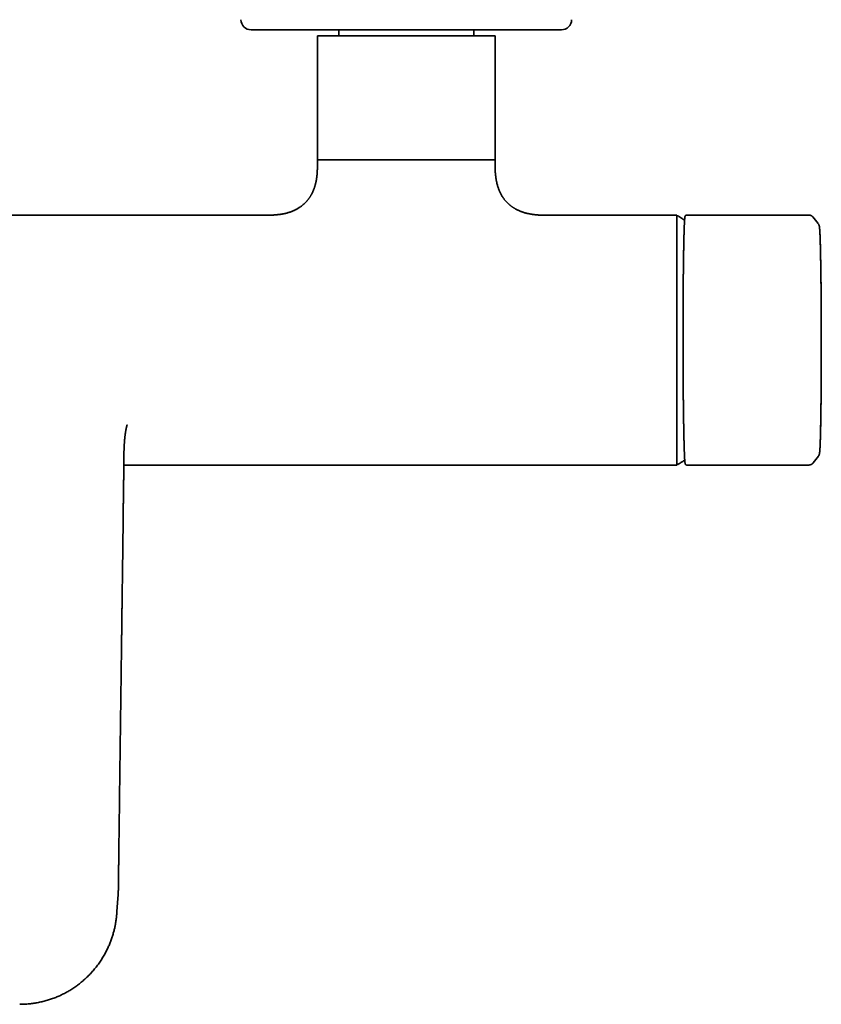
# Model space of a CAD drawing. Header units: millimetres. Extents: x 8 to 935, y 12 to 397.
# Tile 3 of 10: x 468 to 623, y 32 to 223. Entities that reach past the tile are written whole.
import ezdxf

# ---------------------------------------------------------------- set-up
doc = ezdxf.new("R2010")
doc.units = ezdxf.units.MM

msp = doc.modelspace()

# ---------------------------------------------------------------- linework, layer by layer
at = {"color": 7, "linetype": 'Continuous', "lineweight": 35}
for p, q in [((512.83, 221.4), (573, 221.4)), ((525.66, 220.2), (525.66, 194.69)), ((560.16, 220.2), (525.66, 220.2)), ((529.81, 221.4), (529.81, 220.2)), ((556.01, 220.2), (556.01, 221.4)), ((560.16, 194.69), (560.16, 220.2)), ((525.66, 196.2), (525.66, 194.69)), ((560.16, 196.2), (525.66, 196.2)), ((560.16, 194.69), (560.16, 196.2)), ((516.29, 185.45), (419.53, 185.45)), ((595.41, 185.45), (569.54, 185.45)), ((595.41, 136.95), (595.41, 185.45)), ((621, 185.47), (597.31, 185.46)), ((621, 185.47), (621, 185.47)), ((621.79, 185.09), (621.79, 185.1)), ((622.82, 183.8), (621.79, 185.09)), ((621.83, 137.36), (622.86, 138.67)), ((488.12, 136.95), (595.41, 136.95)), ((597.34, 136.96), (621.03, 136.97)), ((621.03, 136.97), (621.03, 136.97)), ((621.83, 137.36), (621.8, 137.33))]:
    msp.add_line(p, q, dxfattribs=at)
for centre, radius, start, end in [((512.83, 223.4), 2, 180.9548, 270), ((573, 223.4), 2, 270, 359.0452), ((595.56, 185.18), 0.15, 58.2338, 180), ((595.56, 137.21), 0.15, 180, 301.7662)]:
    msp.add_arc(centre, radius, start, end, dxfattribs=at)
for points, knots in [([(525.66, 194.7), (525.66, 194.62), (525.66, 194.45), (525.66, 194.17), (525.64, 193.86), (525.63, 193.57), (525.6, 193.28), (525.57, 193.02), (525.54, 192.76), (525.51, 192.52), (525.47, 192.29), (525.43, 192.07), (525.38, 191.84), (525.33, 191.6), (525.26, 191.35), (525.19, 191.11), (525.12, 190.88), (525.05, 190.67), (524.98, 190.46), (524.9, 190.26), (524.81, 190.07), (524.73, 189.87), (524.64, 189.69), (524.55, 189.52), (524.46, 189.37), (524.38, 189.22), (524.29, 189.08), (524.21, 188.95), (524.12, 188.82), (524.04, 188.7), (523.96, 188.6), (523.88, 188.49), (523.8, 188.39), (523.71, 188.28), (523.61, 188.16), (523.51, 188.05), (523.4, 187.93), (523.28, 187.81), (523.15, 187.68), (523.01, 187.55), (522.86, 187.43), (522.71, 187.31), (522.56, 187.19), (522.4, 187.08), (522.24, 186.96), (522.06, 186.84), (521.87, 186.73), (521.67, 186.62), (521.47, 186.51), (521.26, 186.41), (521.05, 186.32), (520.83, 186.22), (520.61, 186.13), (520.37, 186.05), (520.12, 185.97), (519.86, 185.89), (519.6, 185.82), (519.33, 185.76), (519.07, 185.7), (518.82, 185.65), (518.55, 185.61), (518.28, 185.57), (517.99, 185.54), (517.71, 185.51), (517.42, 185.48), (517.12, 185.47), (516.82, 185.45), (516.54, 185.45), (516.37, 185.45), (516.29, 185.45)], [0, 0, 0, 0, 0.014473, 0.035463, 0.05572, 0.075269, 0.094136, 0.112347, 0.128937, 0.144983, 0.160505, 0.17552, 0.190044, 0.207885, 0.224988, 0.241383, 0.257098, 0.27216, 0.286593, 0.30042, 0.315131, 0.329143, 0.34248, 0.355163, 0.367212, 0.378644, 0.389472, 0.399712, 0.409818, 0.419301, 0.42817, 0.436583, 0.445443, 0.454894, 0.46467, 0.47501, 0.485917, 0.497396, 0.509454, 0.522099, 0.535342, 0.547433, 0.560003, 0.573067, 0.586638, 0.600734, 0.615374, 0.63058, 0.646373, 0.661045, 0.67623, 0.69195, 0.708229, 0.72509, 0.742242, 0.760009, 0.778417, 0.797496, 0.814233, 0.831495, 0.8493, 0.86767, 0.886627, 0.906192, 0.925216, 0.94482, 0.965023, 0.985847, 1, 1, 1, 1]), ([(569.54, 185.45), (569.43, 185.45), (569.21, 185.45), (568.9, 185.46), (568.6, 185.47), (568.31, 185.49), (568.03, 185.52), (567.76, 185.54), (567.51, 185.58), (567.27, 185.61), (567.04, 185.65), (566.82, 185.69), (566.59, 185.74), (566.35, 185.79), (566.1, 185.86), (565.86, 185.92), (565.64, 185.99), (565.42, 186.06), (565.22, 186.14), (565.02, 186.21), (564.82, 186.3), (564.63, 186.38), (564.45, 186.47), (564.28, 186.56), (564.12, 186.64), (563.97, 186.73), (563.83, 186.81), (563.7, 186.89), (563.57, 186.98), (563.45, 187.06), (563.34, 187.13), (563.24, 187.21), (563.13, 187.29), (563.03, 187.38), (562.91, 187.48), (562.8, 187.58), (562.68, 187.69), (562.55, 187.81), (562.43, 187.93), (562.3, 188.07), (562.17, 188.21), (562.05, 188.36), (561.93, 188.51), (561.82, 188.66), (561.7, 188.83), (561.58, 189), (561.47, 189.19), (561.36, 189.38), (561.25, 189.58), (561.15, 189.79), (561.05, 189.99), (560.96, 190.21), (560.87, 190.43), (560.78, 190.67), (560.7, 190.91), (560.62, 191.16), (560.55, 191.43), (560.48, 191.69), (560.43, 191.95), (560.38, 192.2), (560.33, 192.46), (560.29, 192.73), (560.26, 193.01), (560.23, 193.3), (560.2, 193.58), (560.18, 193.88), (560.17, 194.18), (560.17, 194.45), (560.17, 194.63), (560.17, 194.7)], [0, 0, 0, 0, 0.02153, 0.042322, 0.062401, 0.081791, 0.100516, 0.1186, 0.135084, 0.151036, 0.166473, 0.181412, 0.19587, 0.213636, 0.230675, 0.247015, 0.262682, 0.277703, 0.292101, 0.305898, 0.320581, 0.334568, 0.347885, 0.360551, 0.372587, 0.384008, 0.394829, 0.405065, 0.41517, 0.424657, 0.433532, 0.441916, 0.450698, 0.46007, 0.469768, 0.480027, 0.49085, 0.502241, 0.514205, 0.526751, 0.539888, 0.551879, 0.564344, 0.577294, 0.590744, 0.604711, 0.619212, 0.634269, 0.649904, 0.664426, 0.679453, 0.695006, 0.71111, 0.727789, 0.744755, 0.762328, 0.780536, 0.79941, 0.815969, 0.833049, 0.850671, 0.868856, 0.887626, 0.907005, 0.925854, 0.945285, 0.965319, 0.985976, 1, 1, 1, 1]), ([(596.91, 184.47), (596.84, 184.52), (596.69, 184.62), (596.46, 184.78), (596.2, 184.95), (595.94, 185.12), (595.76, 185.24), (595.66, 185.3), (595.64, 185.31)], [0, 0, 0, 0, 0.156571, 0.359928, 0.563364, 0.766881, 0.970481, 1, 1, 1, 1]), ([(597.31, 185.46), (597.3, 185.46), (597.27, 185.46), (597.25, 185.45), (597.22, 185.44), (597.2, 185.44), (597.18, 185.43), (597.16, 185.42), (597.15, 185.41), (597.14, 185.41), (597.13, 185.4), (597.12, 185.4), (597.11, 185.39), (597.1, 185.37), (597.08, 185.36), (597.07, 185.34), (597.06, 185.33), (597.05, 185.32), (597.04, 185.31), (597.04, 185.3), (597.03, 185.29), (597.03, 185.28), (597.02, 185.27), (597.02, 185.26), (597.01, 185.25), (597.01, 185.24), (597, 185.22), (597, 185.21), (596.99, 185.2), (596.99, 185.18), (596.99, 185.17), (596.98, 185.16), (596.98, 185.15), (596.98, 185.14), (596.98, 185.13), (596.97, 185.11), (596.97, 185.08), (596.97, 185.05), (596.96, 185.03), (596.96, 185.01), (596.96, 184.99), (596.95, 184.97), (596.95, 184.95), (596.95, 184.94), (596.95, 184.92), (596.95, 184.91), (596.94, 184.9), (596.94, 184.89), (596.94, 184.88), (596.94, 184.87), (596.94, 184.86), (596.94, 184.86), (596.94, 184.85), (596.94, 184.84), (596.94, 184.83), (596.94, 184.81), (596.93, 184.79), (596.93, 184.77), (596.93, 184.75), (596.93, 184.73), (596.93, 184.7), (596.92, 184.67), (596.92, 184.63), (596.92, 184.58), (596.91, 184.53), (596.91, 184.47), (596.9, 184.41), (596.9, 184.34), (596.89, 184.26), (596.89, 184.18), (596.89, 184.1), (596.88, 184), (596.88, 183.9), (596.87, 183.8), (596.86, 183.68), (596.86, 183.56), (596.85, 183.42), (596.85, 183.28), (596.84, 183.13), (596.84, 182.98), (596.83, 182.81), (596.82, 182.63), (596.82, 182.44), (596.81, 182.23), (596.8, 182.01), (596.8, 181.78), (596.79, 181.54), (596.78, 181.3), (596.78, 181.05), (596.77, 180.8), (596.77, 180.54), (596.76, 180.28), (596.75, 180.02), (596.75, 179.76), (596.74, 179.5), (596.74, 179.24), (596.73, 178.97), (596.73, 178.69), (596.72, 178.4), (596.72, 178.08), (596.71, 177.76), (596.71, 177.45), (596.7, 177.14), (596.7, 176.82), (596.69, 176.49), (596.69, 176.16), (596.68, 175.83), (596.68, 175.51), (596.68, 175.19), (596.67, 174.87), (596.67, 174.56), (596.67, 174.24), (596.66, 173.93), (596.66, 173.62), (596.66, 173.31), (596.65, 173.01), (596.65, 172.72), (596.65, 172.44), (596.65, 172.19), (596.64, 171.95), (596.64, 171.72), (596.64, 171.5), (596.64, 171.28), (596.64, 171.07), (596.64, 170.83), (596.63, 170.56), (596.63, 170.26), (596.63, 169.95), (596.63, 169.62), (596.63, 169.27), (596.62, 168.91), (596.62, 168.53), (596.62, 168.14), (596.62, 167.74), (596.62, 167.34), (596.61, 166.93), (596.61, 166.53), (596.61, 166.11), (596.61, 165.68), (596.61, 165.25), (596.61, 164.8), (596.61, 164.34), (596.61, 163.88), (596.61, 163.41), (596.61, 162.93), (596.61, 162.44), (596.61, 161.95), (596.61, 161.45), (596.61, 160.94), (596.61, 160.44), (596.61, 159.94), (596.61, 159.43), (596.61, 158.91), (596.61, 158.38), (596.61, 157.86), (596.61, 157.35), (596.62, 156.84), (596.62, 156.32), (596.62, 155.8), (596.62, 155.3), (596.63, 154.81), (596.63, 154.35), (596.63, 153.9), (596.63, 153.45), (596.64, 153.02), (596.64, 152.59), (596.64, 152.17), (596.65, 151.73), (596.65, 151.3), (596.65, 150.88), (596.66, 150.47), (596.66, 150.07), (596.66, 149.67), (596.67, 149.29), (596.67, 148.92), (596.68, 148.56), (596.68, 148.21), (596.68, 147.88), (596.69, 147.54), (596.69, 147.2), (596.7, 146.87), (596.7, 146.55), (596.71, 146.24), (596.71, 145.95), (596.71, 145.66), (596.72, 145.39), (596.72, 145.13), (596.73, 144.88), (596.73, 144.67), (596.73, 144.49), (596.74, 144.34), (596.74, 144.19), (596.74, 144.04), (596.75, 143.88), (596.75, 143.71), (596.75, 143.51), (596.76, 143.31), (596.76, 143.09), (596.77, 142.87), (596.77, 142.65), (596.78, 142.43), (596.78, 142.21), (596.79, 142), (596.79, 141.78), (596.8, 141.57), (596.8, 141.36), (596.81, 141.15), (596.81, 140.93), (596.82, 140.71), (596.83, 140.48), (596.83, 140.26), (596.84, 140.05), (596.85, 139.87), (596.85, 139.7), (596.86, 139.54), (596.86, 139.38), (596.87, 139.23), (596.88, 139.09), (596.88, 138.96), (596.89, 138.83), (596.89, 138.71), (596.9, 138.6), (596.9, 138.5), (596.91, 138.41), (596.91, 138.32), (596.92, 138.23), (596.92, 138.16), (596.93, 138.08), (596.93, 138.02), (596.94, 137.96), (596.94, 137.9), (596.94, 137.85), (596.95, 137.79), (596.95, 137.74), (596.96, 137.69), (596.96, 137.65), (596.96, 137.61), (596.97, 137.58), (596.97, 137.56), (596.97, 137.55), (596.97, 137.53), (596.97, 137.52), (596.98, 137.5), (596.98, 137.48), (596.98, 137.46), (596.98, 137.44), (596.99, 137.42), (596.99, 137.4), (596.99, 137.38), (596.99, 137.36), (597, 137.34), (597, 137.32), (597, 137.3), (597.01, 137.29), (597.01, 137.27), (597.01, 137.26), (597.02, 137.25), (597.02, 137.24), (597.02, 137.23), (597.02, 137.22), (597.02, 137.21), (597.03, 137.2), (597.03, 137.19), (597.04, 137.18), (597.04, 137.17), (597.05, 137.15), (597.05, 137.14), (597.06, 137.12), (597.07, 137.11), (597.08, 137.09), (597.09, 137.08), (597.1, 137.06), (597.12, 137.05), (597.13, 137.04), (597.14, 137.03), (597.15, 137.02), (597.16, 137.02), (597.17, 137.01), (597.18, 137), (597.2, 136.99), (597.23, 136.98), (597.26, 136.97), (597.3, 136.96), (597.32, 136.96), (597.34, 136.96)], [0, 0, 0, 0, 0.000786, 0.001466, 0.00204, 0.002507, 0.003154, 0.003684, 0.004097, 0.004441, 0.004776, 0.005102, 0.005419, 0.006444, 0.007365, 0.008183, 0.008899, 0.009392, 0.009885, 0.010513, 0.011281, 0.01219, 0.013238, 0.014427, 0.015756, 0.016898, 0.018126, 0.01943, 0.020697, 0.022242, 0.023674, 0.024994, 0.026234, 0.027483, 0.028744, 0.030019, 0.033582, 0.037173, 0.039008, 0.040847, 0.04269, 0.044537, 0.04636, 0.047671, 0.048861, 0.049929, 0.050875, 0.051699, 0.052402, 0.052983, 0.053442, 0.053817, 0.054211, 0.055062, 0.056015, 0.057206, 0.058526, 0.059974, 0.06155, 0.063255, 0.065083, 0.066992, 0.069736, 0.072616, 0.075632, 0.078784, 0.082142, 0.085642, 0.089284, 0.093068, 0.096994, 0.101062, 0.105272, 0.109614, 0.114099, 0.118724, 0.123491, 0.1284, 0.133359, 0.138454, 0.143686, 0.149055, 0.154673, 0.160434, 0.166338, 0.172383, 0.178511, 0.184567, 0.190544, 0.196428, 0.202232, 0.207958, 0.213604, 0.219171, 0.224562, 0.229876, 0.235113, 0.240274, 0.246319, 0.252255, 0.258082, 0.263801, 0.269412, 0.274914, 0.280676, 0.286315, 0.291829, 0.29722, 0.302486, 0.307628, 0.312646, 0.317541, 0.322535, 0.327393, 0.332115, 0.336701, 0.34115, 0.345464, 0.349053, 0.352542, 0.35593, 0.359219, 0.362408, 0.365496, 0.368513, 0.372735, 0.377063, 0.381497, 0.386037, 0.391059, 0.396205, 0.401474, 0.406867, 0.412383, 0.418024, 0.423455, 0.428996, 0.434648, 0.440409, 0.44628, 0.452261, 0.458352, 0.464553, 0.470864, 0.477285, 0.483698, 0.490217, 0.496843, 0.503574, 0.510165, 0.516854, 0.523643, 0.530529, 0.537515, 0.544598, 0.551368, 0.558225, 0.56517, 0.572202, 0.579323, 0.585794, 0.592172, 0.598456, 0.604647, 0.610744, 0.616748, 0.622658, 0.629051, 0.63533, 0.641497, 0.64755, 0.65349, 0.659422, 0.665236, 0.670932, 0.676512, 0.681974, 0.687318, 0.692545, 0.698159, 0.703631, 0.708961, 0.714149, 0.719195, 0.724098, 0.72886, 0.733479, 0.737957, 0.742292, 0.745054, 0.747793, 0.75062, 0.753542, 0.756559, 0.759672, 0.763662, 0.767798, 0.772081, 0.77651, 0.781085, 0.785806, 0.790674, 0.795264, 0.799977, 0.804813, 0.809772, 0.814854, 0.820059, 0.825759, 0.831599, 0.83758, 0.843702, 0.84861, 0.853605, 0.858627, 0.863536, 0.868422, 0.873184, 0.877822, 0.882335, 0.886724, 0.890989, 0.89513, 0.899138, 0.903022, 0.906782, 0.910419, 0.913932, 0.917262, 0.920473, 0.923564, 0.926536, 0.929919, 0.933132, 0.936187, 0.939118, 0.941929, 0.944619, 0.945733, 0.946824, 0.94791, 0.949133, 0.950524, 0.952055, 0.953749, 0.955606, 0.957568, 0.959367, 0.961209, 0.963096, 0.965027, 0.967002, 0.969022, 0.971048, 0.972962, 0.974277, 0.975527, 0.976713, 0.977833, 0.978889, 0.979893, 0.980996, 0.982135, 0.983396, 0.984779, 0.986143, 0.987388, 0.988513, 0.989649, 0.990632, 0.991518, 0.992351, 0.993132, 0.99386, 0.994272, 0.994665, 0.995041, 0.995411, 0.995878, 0.996463, 0.997168, 0.997992, 0.998936, 1, 1, 1, 1]), ([(621.79, 185.1), (621.78, 185.1), (621.78, 185.11), (621.77, 185.12), (621.76, 185.12), (621.75, 185.13), (621.74, 185.14), (621.73, 185.16), (621.72, 185.17), (621.71, 185.18), (621.7, 185.19), (621.69, 185.2), (621.67, 185.21), (621.66, 185.23), (621.64, 185.24), (621.61, 185.27), (621.57, 185.29), (621.53, 185.32), (621.48, 185.35), (621.41, 185.38), (621.35, 185.41), (621.27, 185.43), (621.18, 185.45), (621.09, 185.47), (621.03, 185.47), (621, 185.47)], [0, 0, 0, 0, 0.079651, 0.151113, 0.214533, 0.270038, 0.317749, 0.357824, 0.390509, 0.416261, 0.436043, 0.444343, 0.454204, 0.469695, 0.490918, 0.517877, 0.550568, 0.588964, 0.633007, 0.682573, 0.737444, 0.797262, 0.861496, 0.929398, 1, 1, 1, 1]), ([(623.4, 169.4), (623.4, 169.41), (623.4, 169.48), (623.4, 169.65), (623.39, 169.91), (623.39, 170.21), (623.39, 170.51), (623.39, 170.83), (623.38, 171.15), (623.38, 171.48), (623.38, 171.81), (623.37, 172.14), (623.37, 172.46), (623.37, 172.78), (623.36, 173.09), (623.36, 173.4), (623.35, 173.74), (623.35, 174.1), (623.34, 174.49), (623.34, 174.87), (623.33, 175.24), (623.33, 175.61), (623.32, 175.96), (623.32, 176.31), (623.31, 176.65), (623.3, 177), (623.3, 177.34), (623.29, 177.67), (623.28, 177.99), (623.28, 178.31), (623.27, 178.62), (623.26, 178.93), (623.26, 179.22), (623.25, 179.5), (623.24, 179.77), (623.23, 180.02), (623.23, 180.27), (623.22, 180.51), (623.21, 180.69), (623.21, 180.82), (623.21, 180.9), (623.2, 180.98), (623.2, 181.06), (623.2, 181.13), (623.2, 181.19), (623.19, 181.25), (623.19, 181.3), (623.19, 181.35), (623.19, 181.39), (623.19, 181.43), (623.18, 181.46), (623.18, 181.49), (623.18, 181.51), (623.18, 181.53), (623.18, 181.54), (623.18, 181.55), (623.18, 181.56), (623.18, 181.58), (623.18, 181.6), (623.18, 181.63), (623.18, 181.67), (623.17, 181.71), (623.17, 181.75), (623.17, 181.79), (623.17, 181.89), (623.16, 182.01), (623.15, 182.15), (623.15, 182.25), (623.14, 182.37), (623.13, 182.5), (623.12, 182.61), (623.12, 182.68), (623.12, 182.71), (623.11, 182.75), (623.11, 182.79), (623.11, 182.81), (623.11, 182.84), (623.1, 182.86), (623.1, 182.87), (623.1, 182.89), (623.1, 182.91), (623.1, 182.92), (623.1, 182.94), (623.09, 182.96), (623.09, 182.98), (623.09, 183.01), (623.09, 183.03), (623.08, 183.06), (623.08, 183.08), (623.08, 183.11), (623.07, 183.13), (623.07, 183.16), (623.07, 183.18), (623.06, 183.21), (623.06, 183.23), (623.06, 183.25), (623.05, 183.27), (623.05, 183.3), (623.04, 183.32), (623.04, 183.34), (623.03, 183.37), (623.03, 183.39), (623.02, 183.4), (623.02, 183.42), (623.01, 183.43), (623.01, 183.45), (623, 183.47), (623, 183.49), (622.99, 183.51), (622.98, 183.52), (622.98, 183.54), (622.96, 183.57), (622.95, 183.6), (622.94, 183.63), (622.92, 183.65), (622.91, 183.67), (622.9, 183.69), (622.9, 183.7), (622.89, 183.71), (622.88, 183.72), (622.88, 183.73), (622.87, 183.74), (622.86, 183.75), (622.86, 183.75)], [0, 0, 0, 0, 0.001258, 0.009492, 0.021642, 0.034279, 0.047401, 0.06101, 0.075105, 0.089687, 0.104755, 0.118995, 0.133563, 0.1481, 0.16256, 0.176946, 0.191256, 0.210304, 0.229216, 0.247994, 0.266637, 0.285144, 0.303534, 0.321997, 0.340586, 0.359643, 0.37883, 0.398147, 0.417596, 0.437175, 0.456531, 0.476024, 0.495748, 0.515726, 0.534109, 0.552702, 0.571507, 0.590522, 0.609748, 0.616665, 0.62361, 0.630581, 0.637439, 0.643848, 0.649796, 0.655281, 0.660304, 0.664865, 0.668964, 0.6726, 0.675775, 0.678487, 0.680736, 0.681835, 0.682792, 0.683949, 0.685448, 0.687288, 0.68947, 0.69262, 0.696287, 0.700469, 0.705115, 0.709838, 0.714559, 0.736799, 0.750022, 0.763235, 0.7765, 0.796616, 0.816993, 0.823452, 0.829934, 0.836184, 0.842026, 0.847459, 0.851218, 0.854753, 0.858064, 0.86115, 0.864067, 0.867195, 0.870607, 0.874689, 0.879105, 0.883801, 0.888771, 0.894008, 0.900361, 0.90619, 0.91153, 0.916719, 0.922092, 0.927684, 0.933624, 0.938213, 0.942813, 0.947617, 0.952705, 0.957797, 0.96158, 0.965087, 0.968238, 0.971034, 0.973518, 0.976017, 0.97883, 0.981959, 0.982987, 0.984243, 0.985756, 0.987538, 0.989578, 0.991452, 0.992984, 0.994172, 0.995113, 0.995686, 0.996289, 0.997015, 0.997879, 0.998893, 1, 1, 1, 1]), ([(623.07, 139.29), (623.07, 139.3), (623.08, 139.31), (623.09, 139.34), (623.1, 139.38), (623.11, 139.44), (623.12, 139.51), (623.12, 139.59), (623.13, 139.68), (623.14, 139.79), (623.15, 139.91), (623.16, 140.04), (623.17, 140.19), (623.18, 140.34), (623.19, 140.51), (623.2, 140.7), (623.2, 140.89), (623.21, 141.1), (623.22, 141.32), (623.23, 141.55), (623.24, 141.79), (623.25, 142.04), (623.25, 142.3), (623.26, 142.57), (623.27, 142.86), (623.28, 143.15), (623.28, 143.45), (623.29, 143.77), (623.3, 144.1), (623.3, 144.44), (623.31, 144.78), (623.32, 145.14), (623.32, 145.51), (623.33, 145.89), (623.34, 146.27), (623.34, 146.67), (623.35, 147.07), (623.35, 147.48), (623.36, 147.9), (623.37, 148.32), (623.37, 148.75), (623.38, 149.18), (623.38, 149.63), (623.38, 150.08), (623.39, 150.54), (623.39, 151.01), (623.4, 151.49), (623.4, 151.97), (623.4, 152.46), (623.41, 152.95), (623.41, 153.45), (623.41, 153.95), (623.42, 154.45), (623.42, 154.96), (623.42, 155.47), (623.42, 155.98), (623.42, 156.49), (623.43, 157), (623.43, 157.52), (623.43, 158.05), (623.43, 158.58), (623.43, 159.11), (623.43, 159.64), (623.43, 160.17), (623.43, 160.7), (623.43, 161.24), (623.43, 161.77), (623.43, 162.31), (623.43, 162.84), (623.43, 163.37), (623.43, 163.89), (623.42, 164.42), (623.42, 164.93), (623.42, 165.45), (623.42, 165.97), (623.42, 166.48), (623.41, 167), (623.41, 167.51), (623.41, 168.02), (623.4, 168.53), (623.4, 169.03), (623.4, 169.53), (623.39, 170.02), (623.39, 170.51), (623.38, 170.99), (623.38, 171.46), (623.38, 171.93), (623.37, 172.38), (623.37, 172.83), (623.36, 173.27), (623.35, 173.71), (623.35, 174.14), (623.34, 174.57), (623.34, 174.99), (623.33, 175.4), (623.32, 175.81), (623.32, 176.2), (623.31, 176.59), (623.3, 176.97), (623.3, 177.33), (623.29, 177.69), (623.28, 178.04), (623.28, 178.37), (623.27, 178.7), (623.26, 179.01), (623.25, 179.31), (623.25, 179.61), (623.24, 179.89), (623.23, 180.17), (623.22, 180.43), (623.21, 180.69), (623.2, 180.93), (623.2, 181.16), (623.19, 181.38), (623.18, 181.58), (623.17, 181.78), (623.16, 181.96), (623.15, 182.13), (623.14, 182.28), (623.13, 182.43), (623.13, 182.56), (623.12, 182.68), (623.11, 182.78), (623.1, 182.88), (623.09, 182.96), (623.08, 183.03), (623.07, 183.09), (623.06, 183.13), (623.05, 183.16), (623.05, 183.17), (623.04, 183.18)], [0, 0, 0, 0, 0.007854, 0.015695, 0.023527, 0.031355, 0.039184, 0.046879, 0.054582, 0.0623, 0.070018, 0.077879, 0.08573, 0.093576, 0.101421, 0.10927, 0.117129, 0.125001, 0.132857, 0.1407, 0.148534, 0.156362, 0.164191, 0.171883, 0.179585, 0.1873, 0.195015, 0.202875, 0.210725, 0.21857, 0.226416, 0.234266, 0.242126, 0.249999, 0.257853, 0.265693, 0.273525, 0.281353, 0.289182, 0.296877, 0.304581, 0.3123, 0.320012, 0.327868, 0.335717, 0.343562, 0.351408, 0.359259, 0.367122, 0.374999, 0.382851, 0.39069, 0.398521, 0.406349, 0.414179, 0.421874, 0.429579, 0.4373, 0.445013, 0.452871, 0.46072, 0.468565, 0.476411, 0.484262, 0.492124, 0.5, 0.507856, 0.515698, 0.523531, 0.531359, 0.539188, 0.546881, 0.554584, 0.5623, 0.570018, 0.577878, 0.585729, 0.593575, 0.60142, 0.60927, 0.617129, 0.625001, 0.632858, 0.640701, 0.648534, 0.656363, 0.664191, 0.671884, 0.679586, 0.6873, 0.695016, 0.702875, 0.710725, 0.718571, 0.726416, 0.734267, 0.742126, 0.75, 0.757853, 0.765693, 0.773525, 0.781353, 0.789183, 0.796877, 0.804582, 0.8123, 0.820012, 0.827869, 0.835717, 0.843562, 0.851408, 0.85926, 0.867122, 0.874999, 0.882851, 0.89069, 0.898521, 0.906348, 0.914178, 0.921873, 0.929579, 0.9373, 0.945016, 0.952875, 0.960725, 0.968571, 0.976416, 0.984267, 0.992126, 1, 1, 1, 1]), ([(622.9, 138.73), (622.9, 138.73), (622.9, 138.74), (622.91, 138.75), (622.92, 138.77), (622.93, 138.78), (622.94, 138.79), (622.95, 138.81), (622.96, 138.83), (622.97, 138.85), (622.98, 138.88), (622.99, 138.91), (623, 138.93), (623.01, 138.95), (623.02, 138.96), (623.02, 138.98), (623.03, 138.99), (623.03, 138.99), (623.03, 139.01), (623.04, 139.02), (623.04, 139.04), (623.05, 139.05), (623.05, 139.07), (623.06, 139.09), (623.06, 139.11), (623.07, 139.13), (623.07, 139.15), (623.07, 139.16), (623.08, 139.18), (623.08, 139.19), (623.08, 139.21), (623.09, 139.24), (623.09, 139.27), (623.1, 139.3), (623.1, 139.32), (623.1, 139.33), (623.1, 139.35), (623.11, 139.37), (623.11, 139.39), (623.11, 139.41), (623.11, 139.43), (623.12, 139.46), (623.12, 139.48), (623.12, 139.5), (623.12, 139.52), (623.13, 139.55), (623.13, 139.58), (623.13, 139.61), (623.13, 139.64), (623.14, 139.67), (623.14, 139.7), (623.14, 139.74), (623.15, 139.79), (623.15, 139.86), (623.15, 139.92), (623.16, 139.99), (623.16, 140.05), (623.17, 140.11), (623.17, 140.17), (623.17, 140.22), (623.18, 140.28), (623.18, 140.33), (623.18, 140.41), (623.19, 140.51), (623.19, 140.64), (623.2, 140.74), (623.2, 140.8), (623.2, 140.83), (623.2, 140.86), (623.2, 140.88), (623.21, 140.9), (623.21, 140.92), (623.21, 140.93), (623.21, 140.95), (623.21, 140.96), (623.21, 140.98), (623.21, 141.01), (623.21, 141.04), (623.21, 141.08), (623.21, 141.12), (623.22, 141.17), (623.22, 141.22), (623.22, 141.28), (623.22, 141.34), (623.22, 141.41), (623.23, 141.48), (623.23, 141.58), (623.24, 141.71), (623.24, 141.88), (623.25, 142.06), (623.25, 142.25), (623.26, 142.47), (623.27, 142.72), (623.27, 143), (623.28, 143.29), (623.29, 143.58), (623.29, 143.88), (623.3, 144.19), (623.31, 144.5), (623.31, 144.83), (623.32, 145.15), (623.32, 145.49), (623.33, 145.82), (623.34, 146.15), (623.34, 146.48), (623.35, 146.82), (623.35, 147.17), (623.36, 147.52), (623.36, 147.88), (623.36, 148.25), (623.37, 148.61), (623.37, 148.99), (623.38, 149.38), (623.38, 149.73), (623.38, 150.03), (623.39, 150.29), (623.39, 150.55), (623.39, 150.8), (623.39, 151.05), (623.4, 151.29), (623.4, 151.52), (623.4, 151.75), (623.4, 151.98), (623.4, 152.2), (623.4, 152.42), (623.4, 152.59), (623.41, 152.69), (623.41, 152.72)], [0, 0, 0, 0, 0.0005916, 0.0019576, 0.0029892, 0.0034487, 0.0041255, 0.0051103, 0.0063693, 0.0079246, 0.0097751, 0.0116367, 0.0132569, 0.0146424, 0.0158024, 0.0170892, 0.0182845, 0.0194382, 0.0205504, 0.0233543, 0.0258633, 0.0283591, 0.0313249, 0.0347689, 0.0386903, 0.0423331, 0.0461152, 0.0497601, 0.0530889, 0.0561023, 0.0588409, 0.061531, 0.0761367, 0.0800641, 0.0839927, 0.087923, 0.0918717, 0.0960959, 0.1006839, 0.1053427, 0.1102132, 0.1148772, 0.1192947, 0.1234661, 0.1285632, 0.1339054, 0.1394999, 0.1453879, 0.1503634, 0.155666, 0.1612958, 0.1671005, 0.1779334, 0.1882711, 0.1981141, 0.2074625, 0.2163168, 0.224677, 0.2321073, 0.2392324, 0.2463016, 0.2533207, 0.2602896, 0.2749067, 0.2892989, 0.3034669, 0.3070485, 0.3102742, 0.3131395, 0.3156445, 0.317789, 0.3195446, 0.3209525, 0.3220871, 0.3233708, 0.3256593, 0.3284178, 0.3316462, 0.3353445, 0.3395126, 0.3441507, 0.3492586, 0.3546262, 0.3604301, 0.3666705, 0.3733448, 0.3801795, 0.3935308, 0.406784, 0.4224338, 0.4379447, 0.4533167, 0.4736864, 0.4938072, 0.5136791, 0.5333023, 0.5531011, 0.5727657, 0.5923022, 0.6117108, 0.6309913, 0.6501438, 0.6691685, 0.6871293, 0.7049747, 0.7227552, 0.7407558, 0.7590215, 0.7775521, 0.7952664, 0.8132162, 0.8314013, 0.8498217, 0.8684775, 0.8802571, 0.8921286, 0.9039497, 0.9154215, 0.9265347, 0.9372892, 0.9476853, 0.9577229, 0.9678541, 0.977592, 0.9869368, 0.9958883, 1, 1, 1, 1]), ([(488.14, 139.04), (488.14, 139.12), (488.15, 139.26), (488.15, 139.48), (488.15, 139.7), (488.16, 139.91), (488.17, 140.12), (488.17, 140.3), (488.18, 140.47), (488.19, 140.63), (488.2, 140.77), (488.2, 140.9), (488.21, 141.02), (488.22, 141.13), (488.22, 141.23), (488.23, 141.31), (488.23, 141.38), (488.24, 141.44), (488.24, 141.49), (488.24, 141.53), (488.25, 141.55), (488.25, 141.57), (488.25, 141.6), (488.25, 141.63), (488.26, 141.68), (488.26, 141.74), (488.26, 141.8), (488.27, 141.85), (488.27, 141.89), (488.28, 141.94), (488.28, 142), (488.29, 142.06), (488.29, 142.12), (488.3, 142.19), (488.31, 142.25), (488.31, 142.31), (488.32, 142.38), (488.33, 142.43), (488.33, 142.49), (488.34, 142.53), (488.34, 142.58), (488.35, 142.62), (488.35, 142.68), (488.36, 142.74), (488.37, 142.79), (488.37, 142.83), (488.38, 142.87), (488.38, 142.9), (488.39, 142.94), (488.39, 142.97), (488.4, 143.01), (488.4, 143.06), (488.41, 143.09), (488.42, 143.13), (488.42, 143.16), (488.43, 143.2), (488.43, 143.24), (488.44, 143.28), (488.44, 143.3), (488.45, 143.32), (488.45, 143.35), (488.46, 143.38), (488.46, 143.42), (488.47, 143.45), (488.47, 143.47)], [0, 0, 0, 0, 0.047426, 0.098984, 0.14867, 0.196199, 0.241337, 0.28389, 0.321502, 0.356571, 0.389013, 0.418763, 0.445771, 0.470001, 0.491428, 0.510053, 0.526116, 0.539689, 0.551745, 0.56079, 0.563552, 0.567388, 0.57312, 0.580745, 0.592681, 0.606437, 0.619188, 0.630772, 0.641193, 0.650542, 0.664367, 0.677796, 0.693363, 0.706984, 0.721701, 0.736128, 0.75013, 0.763708, 0.775984, 0.786197, 0.794785, 0.805738, 0.818928, 0.83202, 0.844369, 0.853549, 0.862072, 0.869866, 0.877019, 0.885403, 0.895174, 0.905329, 0.913913, 0.921173, 0.928462, 0.935982, 0.947531, 0.9588, 0.9621, 0.965721, 0.971295, 0.978895, 0.98848, 1, 1, 1, 1]), ([(488.47, 143.47), (488.47, 143.48), (488.48, 143.51), (488.48, 143.55), (488.49, 143.58), (488.5, 143.61), (488.5, 143.65), (488.51, 143.68), (488.52, 143.72), (488.52, 143.75), (488.53, 143.79), (488.54, 143.83), (488.54, 143.86), (488.55, 143.89), (488.56, 143.93), (488.56, 143.96), (488.57, 144), (488.58, 144.02), (488.58, 144.05), (488.59, 144.08), (488.59, 144.1), (488.6, 144.12), (488.6, 144.15), (488.61, 144.17), (488.61, 144.2), (488.62, 144.23), (488.63, 144.26), (488.63, 144.29), (488.64, 144.32), (488.65, 144.35), (488.65, 144.37), (488.66, 144.39), (488.66, 144.42), (488.67, 144.45), (488.68, 144.48), (488.68, 144.51), (488.69, 144.53), (488.7, 144.56), (488.7, 144.59), (488.71, 144.62), (488.72, 144.65), (488.73, 144.67), (488.74, 144.7), (488.74, 144.72), (488.75, 144.74), (488.75, 144.75), (488.75, 144.76), (488.76, 144.77), (488.76, 144.78), (488.76, 144.78), (488.76, 144.78), (488.76, 144.78)], [0, 0, 0, 0, 0.02899, 0.05231, 0.069992, 0.090722, 0.11061, 0.134445, 0.158719, 0.178744, 0.200473, 0.228291, 0.249641, 0.26825, 0.288351, 0.314283, 0.336572, 0.353358, 0.369162, 0.386318, 0.403288, 0.418237, 0.43282, 0.447566, 0.46594, 0.490072, 0.511999, 0.528842, 0.5514, 0.570108, 0.582816, 0.595733, 0.613811, 0.636524, 0.658947, 0.678727, 0.697294, 0.719587, 0.738425, 0.761028, 0.787542, 0.814909, 0.837843, 0.863665, 0.887185, 0.907423, 0.926945, 0.946146, 0.965034, 0.988073, 1, 1, 1, 1]), ([(467.92, 32.34), (467.99, 32.34), (468.22, 32.34), (468.61, 32.35), (469.08, 32.38), (469.55, 32.41), (470, 32.46), (470.45, 32.51), (470.9, 32.58), (471.34, 32.65), (471.78, 32.74), (472.22, 32.84), (472.65, 32.95), (473.07, 33.06), (473.49, 33.19), (473.91, 33.32), (474.31, 33.46), (474.71, 33.61), (475.11, 33.77), (475.49, 33.93), (475.87, 34.1), (476.24, 34.28), (476.6, 34.47), (476.95, 34.65), (477.3, 34.85), (477.66, 35.06), (478.03, 35.29), (478.41, 35.54), (478.79, 35.8), (479.15, 36.06), (479.51, 36.33), (479.86, 36.61), (480.21, 36.91), (480.57, 37.22), (480.91, 37.54), (481.23, 37.86), (481.55, 38.18), (481.85, 38.51), (482.16, 38.85), (482.46, 39.2), (482.75, 39.57), (483.04, 39.94), (483.31, 40.31), (483.57, 40.69), (483.82, 41.08), (484.07, 41.47), (484.3, 41.87), (484.52, 42.26), (484.72, 42.65), (484.91, 43.04), (485.09, 43.41), (485.25, 43.77), (485.4, 44.13), (485.54, 44.49), (485.67, 44.85), (485.8, 45.22), (485.92, 45.59), (486.03, 45.95), (486.13, 46.31), (486.23, 46.66), (486.31, 47.01), (486.38, 47.35), (486.45, 47.66), (486.5, 47.97), (486.55, 48.27), (486.6, 48.56), (486.64, 48.84), (486.67, 49.11), (486.7, 49.38), (486.72, 49.63), (486.74, 49.87), (486.76, 50.1), (486.77, 50.32), (486.78, 50.52), (486.79, 50.71), (486.8, 50.89), (486.82, 51.05), (486.83, 51.21), (486.84, 51.36), (486.85, 51.51), (486.86, 51.65), (486.87, 51.77), (486.88, 51.89), (486.89, 52), (486.89, 52.1), (486.9, 52.18), (486.91, 52.26), (486.91, 52.32), (486.92, 52.38), (486.92, 52.43), (486.93, 52.47), (486.93, 52.51), (486.93, 52.57), (486.94, 52.64), (486.95, 52.71), (486.95, 52.79), (486.96, 52.88), (486.97, 53), (486.98, 53.13), (486.99, 53.27), (487, 53.43), (487.01, 53.6), (487.03, 53.78), (487.04, 53.97), (487.05, 54.17), (487.05, 54.37), (487.06, 54.61), (487.06, 54.89), (487.07, 55.23), (487.07, 55.58), (487.07, 55.94), (487.08, 56.33), (487.08, 56.72), (487.09, 57.12), (487.1, 57.55), (487.1, 58.01), (487.11, 58.49), (487.11, 58.99), (487.12, 59.5), (487.13, 60.01), (487.13, 60.55), (487.14, 61.09), (487.15, 61.84), (487.16, 62.78), (487.17, 63.92), (487.19, 65.05), (487.2, 66.17), (487.22, 67.27), (487.23, 68.36), (487.25, 69.43), (487.26, 70.49), (487.27, 71.61), (487.29, 72.79), (487.3, 74.02), (487.32, 75.24), (487.34, 76.44), (487.35, 77.64), (487.37, 79.16), (487.39, 80.99), (487.42, 83.13), (487.45, 85.27), (487.47, 87.01), (487.49, 88.35), (487.5, 89.3), (487.52, 90.24), (487.53, 91.19), (487.54, 92.13), (487.55, 93.07), (487.57, 94.04), (487.58, 95.06), (487.59, 96.12), (487.61, 97.16), (487.62, 98.19), (487.64, 99.21), (487.65, 100.19), (487.66, 101.14), (487.67, 102.07), (487.68, 102.98), (487.7, 103.88), (487.71, 104.57), (487.71, 105.06), (487.72, 105.36), (487.72, 105.65), (487.72, 105.95), (487.73, 106.27), (487.73, 106.61), (487.74, 106.98), (487.74, 107.39), (487.75, 107.81), (487.75, 108.23), (487.76, 108.64), (487.76, 109.05), (487.77, 109.47), (487.78, 109.91), (487.78, 110.35), (487.79, 110.81), (487.79, 111.27), (487.8, 111.75), (487.81, 112.24), (487.81, 112.74), (487.82, 113.25), (487.83, 113.77), (487.83, 114.3), (487.84, 114.85), (487.85, 115.4), (487.86, 115.98), (487.86, 116.57), (487.87, 117.19), (487.88, 117.82), (487.89, 118.46), (487.9, 119.11), (487.9, 119.77), (487.91, 120.43), (487.92, 121.08), (487.93, 121.75), (487.94, 122.43), (487.95, 123.12), (487.96, 123.83), (487.97, 124.54), (487.97, 125.28), (487.98, 126.04), (487.99, 126.82), (488, 127.61), (488.01, 128.42), (488.02, 129.24), (488.03, 130.07), (488.05, 130.92), (488.06, 131.77), (488.07, 132.64), (488.08, 133.52), (488.09, 134.41), (488.1, 135.3), (488.11, 136.18), (488.12, 137.06), (488.13, 137.94), (488.14, 138.61), (488.14, 138.98), (488.14, 139.04)], [0, 0, 0, 0, 0.0019196, 0.0059536, 0.0099586, 0.0139346, 0.0178115, 0.0216606, 0.0254819, 0.0292754, 0.0331176, 0.0369308, 0.0407151, 0.0444704, 0.0481966, 0.0518939, 0.0555623, 0.0591938, 0.0627964, 0.06637, 0.0699146, 0.0734302, 0.0768548, 0.0802517, 0.0836207, 0.0869619, 0.0909032, 0.094805, 0.0986675, 0.1024904, 0.106274, 0.110018, 0.1140574, 0.11805, 0.1219956, 0.1258941, 0.1297454, 0.1335497, 0.1373069, 0.1413855, 0.1454074, 0.1493726, 0.153281, 0.1571327, 0.1611558, 0.1651151, 0.1690106, 0.1728423, 0.1766102, 0.1803144, 0.1837486, 0.1871253, 0.1904447, 0.1937069, 0.1969121, 0.2002875, 0.2035976, 0.2068425, 0.2100224, 0.2131374, 0.2161876, 0.2191731, 0.221853, 0.2244787, 0.2270502, 0.2295645, 0.2319969, 0.2343419, 0.2365994, 0.2387687, 0.2408422, 0.2428097, 0.2446644, 0.2464135, 0.2479772, 0.2494664, 0.2508855, 0.2522329, 0.253506, 0.2547732, 0.255954, 0.2570498, 0.2580608, 0.2589866, 0.2598272, 0.2605417, 0.2611801, 0.2617425, 0.2622289, 0.2626443, 0.2629555, 0.2633114, 0.2637915, 0.2643787, 0.2650092, 0.2656818, 0.2663966, 0.2674481, 0.268579, 0.2697891, 0.2710779, 0.2725578, 0.2741287, 0.2757701, 0.2774391, 0.2791343, 0.2808561, 0.2836179, 0.2864491, 0.2893511, 0.2925399, 0.2958101, 0.2991613, 0.3025935, 0.3061068, 0.3101236, 0.3142415, 0.3184606, 0.3227808, 0.3272024, 0.3317253, 0.3363498, 0.3410758, 0.3508253, 0.3605015, 0.3701001, 0.379621, 0.3890644, 0.3982637, 0.4073883, 0.4164381, 0.4254133, 0.4360006, 0.4464821, 0.4568575, 0.467127, 0.4773051, 0.4874517, 0.5057961, 0.5240582, 0.542238, 0.5603356, 0.5684343, 0.5765164, 0.584582, 0.5926309, 0.6006611, 0.6086279, 0.6165135, 0.6256107, 0.6345975, 0.6434737, 0.6522393, 0.6608944, 0.669439, 0.6773941, 0.6852509, 0.6930094, 0.7006697, 0.7082318, 0.7107252, 0.7132078, 0.7157008, 0.7182737, 0.720932, 0.7236754, 0.7270183, 0.7304796, 0.7340593, 0.7377574, 0.7411594, 0.7446558, 0.7482467, 0.7519319, 0.7557116, 0.7595856, 0.7635541, 0.767617, 0.7717744, 0.7760261, 0.7803722, 0.7848128, 0.7893477, 0.7939771, 0.7987009, 0.8035191, 0.808668, 0.8139205, 0.8192767, 0.8247364, 0.8302998, 0.8359668, 0.8414728, 0.8470733, 0.8527682, 0.8585575, 0.8644412, 0.8704193, 0.8764919, 0.8826588, 0.8892207, 0.8958862, 0.9026554, 0.9095281, 0.9165045, 0.9235845, 0.9307682, 0.9380554, 0.9454463, 0.9529409, 0.960539, 0.9682408, 0.9755975, 0.9830462, 0.9905871, 0.9982201, 1, 1, 1, 1]), ([(488.14, 139.04), (488.14, 139.04), (488.14, 139.04), (488.14, 139.04), (488.14, 139.04)], [0, 0, 0, 0, 0.0320936, 1, 1, 1, 1]), ([(595.64, 137.09), (595.66, 137.1), (595.76, 137.16), (595.94, 137.27), (596.19, 137.43), (596.44, 137.59), (596.68, 137.76), (596.85, 137.88), (596.93, 137.94), (596.94, 137.94)], [0, 0, 0, 0, 0.029806, 0.222277, 0.414821, 0.607437, 0.800123, 0.992876, 1, 1, 1, 1]), ([(621.03, 136.97), (621.06, 136.97), (621.11, 136.97), (621.18, 136.98), (621.24, 136.99), (621.29, 137.01), (621.34, 137.02), (621.38, 137.04), (621.41, 137.05), (621.45, 137.07), (621.5, 137.09), (621.55, 137.12), (621.59, 137.14), (621.62, 137.16), (621.65, 137.18), (621.66, 137.19), (621.68, 137.21), (621.69, 137.22), (621.7, 137.23), (621.72, 137.24), (621.73, 137.25), (621.74, 137.26), (621.76, 137.28), (621.77, 137.29), (621.79, 137.31), (621.8, 137.32), (621.8, 137.33), (621.8, 137.33)], [0, 0, 0, 0, 0.067673, 0.12956, 0.184832, 0.232878, 0.273272, 0.306597, 0.339257, 0.372571, 0.423489, 0.475568, 0.522001, 0.552062, 0.576463, 0.595607, 0.611928, 0.630024, 0.650287, 0.672998, 0.707416, 0.746859, 0.791547, 0.852316, 0.921083, 0.998039, 1, 1, 1, 1])]:
    msp.add_open_spline(points, degree=3, knots=knots, dxfattribs=at)

doc.saveas('drawing.dxf')
